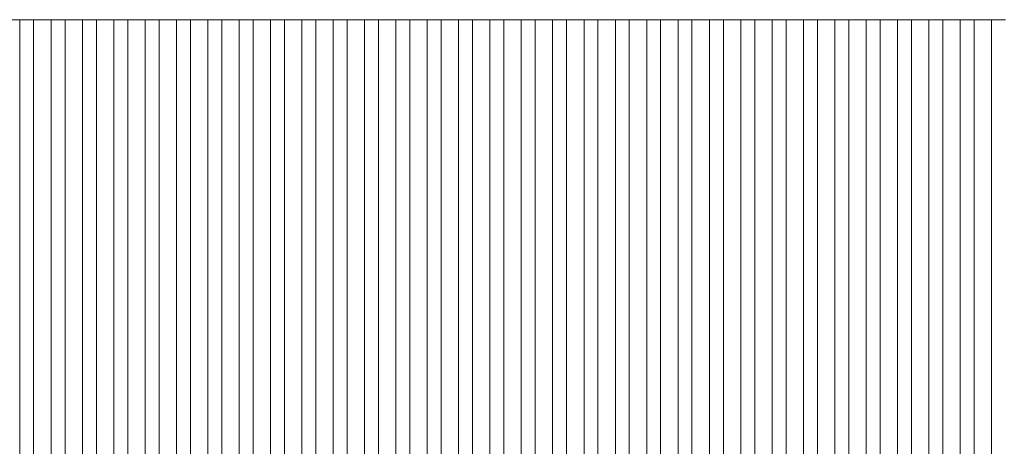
# Model space of a CAD drawing. Header units: millimetres. Extents: x -94601 to -15166, y -300 to 6935.
# Tile 72 of 97: x -42736 to -41322, y 5126 to 5738. Entities that reach past the tile are written whole.
import ezdxf

# ---------------------------------------------------------------- set-up
doc = ezdxf.new("R2010")
doc.units = ezdxf.units.MM
doc.header["$MEASUREMENT"] = 0
doc.layers.add('Nouveau_Charpente _ Bardage.Charp_Couv_Zinc', color=7, linetype='Continuous')

# ---------------------------------------------------------------- blocks, each defined once
blk = doc.blocks.new('Élément de coupe_750')
at = {"layer": 'Nouveau_Charpente _ Bardage.Charp_Couv_Zinc', "color": 15, "linetype": 'Continuous', "lineweight": 15}
blk.add_line((-42240.8, 5737.9), (-42220.8, 5737.9), dxfattribs=at)
blk = doc.blocks.new('Élément de coupe_969')
at = {"layer": 'Nouveau_Charpente _ Bardage.Charp_Couv_Zinc', "color": 15, "linetype": 'Continuous', "lineweight": 15}
blk.add_line((-41340.8, 5737.9), (-41320.8, 5737.9), dxfattribs=at)
blk = doc.blocks.new('Élément de coupe_971')
at = {"layer": 'Nouveau_Charpente _ Bardage.Charp_Couv_Zinc', "color": 33, "linetype": 'Continuous', "lineweight": 15, "true_color": 0xc1976c}
for p, q in [((-41365.8, 5737.9), (-41340.8, 5737.9)), ((-41365.8, 3150), (-41365.8, 5737.9)), ((-41340.8, 5737.9), (-41340.8, 3150))]:
    blk.add_line(p, q, dxfattribs=at)
blk = doc.blocks.new('Élément de coupe_973')
at = {"layer": 'Nouveau_Charpente _ Bardage.Charp_Couv_Zinc', "color": 15, "linetype": 'Continuous', "lineweight": 15}
blk.add_line((-41385.8, 5737.9), (-41365.8, 5737.9), dxfattribs=at)
blk = doc.blocks.new('Élément de coupe_975')
at = {"layer": 'Nouveau_Charpente _ Bardage.Charp_Couv_Zinc', "color": 33, "linetype": 'Continuous', "lineweight": 15, "true_color": 0xc1976c}
for p, q in [((-41410.8, 5737.9), (-41385.8, 5737.9)), ((-41410.8, 3150), (-41410.8, 5737.9)), ((-41385.8, 5737.9), (-41385.8, 3150))]:
    blk.add_line(p, q, dxfattribs=at)
blk = doc.blocks.new('Élément de coupe_977')
at = {"layer": 'Nouveau_Charpente _ Bardage.Charp_Couv_Zinc', "color": 15, "linetype": 'Continuous', "lineweight": 15}
blk.add_line((-41430.8, 5737.9), (-41410.8, 5737.9), dxfattribs=at)
blk = doc.blocks.new('Élément de coupe_979')
at = {"layer": 'Nouveau_Charpente _ Bardage.Charp_Couv_Zinc', "color": 33, "linetype": 'Continuous', "lineweight": 15, "true_color": 0xc1976c}
for p, q in [((-41455.8, 5737.9), (-41430.8, 5737.9)), ((-41455.8, 3150), (-41455.8, 5737.9)), ((-41430.8, 5737.9), (-41430.8, 3150))]:
    blk.add_line(p, q, dxfattribs=at)
blk = doc.blocks.new('Élément de coupe_981')
at = {"layer": 'Nouveau_Charpente _ Bardage.Charp_Couv_Zinc', "color": 15, "linetype": 'Continuous', "lineweight": 15}
blk.add_line((-41475.8, 5737.9), (-41455.8, 5737.9), dxfattribs=at)
blk = doc.blocks.new('Élément de coupe_983')
at = {"layer": 'Nouveau_Charpente _ Bardage.Charp_Couv_Zinc', "color": 33, "linetype": 'Continuous', "lineweight": 15, "true_color": 0xc1976c}
for p, q in [((-41500.8, 5737.9), (-41475.8, 5737.9)), ((-41500.8, 3150), (-41500.8, 5737.9)), ((-41475.8, 5737.9), (-41475.8, 3150))]:
    blk.add_line(p, q, dxfattribs=at)
blk = doc.blocks.new('Élément de coupe_985')
at = {"layer": 'Nouveau_Charpente _ Bardage.Charp_Couv_Zinc', "color": 15, "linetype": 'Continuous', "lineweight": 15}
blk.add_line((-41520.8, 5737.9), (-41500.8, 5737.9), dxfattribs=at)
blk = doc.blocks.new('Élément de coupe_987')
at = {"layer": 'Nouveau_Charpente _ Bardage.Charp_Couv_Zinc', "color": 33, "linetype": 'Continuous', "lineweight": 15, "true_color": 0xc1976c}
for p, q in [((-41545.8, 5737.9), (-41520.8, 5737.9)), ((-41545.8, 3150), (-41545.8, 5737.9)), ((-41520.8, 5737.9), (-41520.8, 3150))]:
    blk.add_line(p, q, dxfattribs=at)
blk = doc.blocks.new('Élément de coupe_989')
at = {"layer": 'Nouveau_Charpente _ Bardage.Charp_Couv_Zinc', "color": 15, "linetype": 'Continuous', "lineweight": 15}
blk.add_line((-41565.8, 5737.9), (-41545.8, 5737.9), dxfattribs=at)
blk = doc.blocks.new('Élément de coupe_991')
at = {"layer": 'Nouveau_Charpente _ Bardage.Charp_Couv_Zinc', "color": 33, "linetype": 'Continuous', "lineweight": 15, "true_color": 0xc1976c}
for p, q in [((-41590.8, 5737.9), (-41565.8, 5737.9)), ((-41590.8, 3150), (-41590.8, 5737.9)), ((-41565.8, 5737.9), (-41565.8, 3150))]:
    blk.add_line(p, q, dxfattribs=at)
blk = doc.blocks.new('Élément de coupe_993')
at = {"layer": 'Nouveau_Charpente _ Bardage.Charp_Couv_Zinc', "color": 15, "linetype": 'Continuous', "lineweight": 15}
blk.add_line((-41610.8, 5737.9), (-41590.8, 5737.9), dxfattribs=at)
blk = doc.blocks.new('Élément de coupe_995')
at = {"layer": 'Nouveau_Charpente _ Bardage.Charp_Couv_Zinc', "color": 33, "linetype": 'Continuous', "lineweight": 15, "true_color": 0xc1976c}
for p, q in [((-41635.8, 5737.9), (-41610.8, 5737.9)), ((-41635.8, 3150), (-41635.8, 5737.9)), ((-41610.8, 5737.9), (-41610.8, 3150))]:
    blk.add_line(p, q, dxfattribs=at)
blk = doc.blocks.new('Élément de coupe_997')
at = {"layer": 'Nouveau_Charpente _ Bardage.Charp_Couv_Zinc', "color": 15, "linetype": 'Continuous', "lineweight": 15}
blk.add_line((-41655.8, 5737.9), (-41635.8, 5737.9), dxfattribs=at)
blk = doc.blocks.new('Élément de coupe_999')
at = {"layer": 'Nouveau_Charpente _ Bardage.Charp_Couv_Zinc', "color": 33, "linetype": 'Continuous', "lineweight": 15, "true_color": 0xc1976c}
for p, q in [((-41680.8, 5737.9), (-41655.8, 5737.9)), ((-41680.8, 3150), (-41680.8, 5737.9)), ((-41655.8, 5737.9), (-41655.8, 3150))]:
    blk.add_line(p, q, dxfattribs=at)
blk = doc.blocks.new('Élément de coupe_1001')
at = {"layer": 'Nouveau_Charpente _ Bardage.Charp_Couv_Zinc', "color": 15, "linetype": 'Continuous', "lineweight": 15}
blk.add_line((-41700.8, 5737.9), (-41680.8, 5737.9), dxfattribs=at)
blk = doc.blocks.new('Élément de coupe_1003')
at = {"layer": 'Nouveau_Charpente _ Bardage.Charp_Couv_Zinc', "color": 33, "linetype": 'Continuous', "lineweight": 15, "true_color": 0xc1976c}
for p, q in [((-41725.8, 5737.9), (-41700.8, 5737.9)), ((-41725.8, 3150), (-41725.8, 5737.9)), ((-41700.8, 5737.9), (-41700.8, 3150))]:
    blk.add_line(p, q, dxfattribs=at)
blk = doc.blocks.new('Élément de coupe_1005')
at = {"layer": 'Nouveau_Charpente _ Bardage.Charp_Couv_Zinc', "color": 15, "linetype": 'Continuous', "lineweight": 15}
blk.add_line((-41745.8, 5737.9), (-41725.8, 5737.9), dxfattribs=at)
blk = doc.blocks.new('Élément de coupe_1007')
at = {"layer": 'Nouveau_Charpente _ Bardage.Charp_Couv_Zinc', "color": 33, "linetype": 'Continuous', "lineweight": 15, "true_color": 0xc1976c}
for p, q in [((-41770.8, 5737.9), (-41745.8, 5737.9)), ((-41770.8, 3150), (-41770.8, 5737.9)), ((-41745.8, 5737.9), (-41745.8, 3150))]:
    blk.add_line(p, q, dxfattribs=at)
blk = doc.blocks.new('Élément de coupe_1009')
at = {"layer": 'Nouveau_Charpente _ Bardage.Charp_Couv_Zinc', "color": 15, "linetype": 'Continuous', "lineweight": 15}
blk.add_line((-41790.8, 5737.9), (-41770.8, 5737.9), dxfattribs=at)
blk = doc.blocks.new('Élément de coupe_1011')
at = {"layer": 'Nouveau_Charpente _ Bardage.Charp_Couv_Zinc', "color": 33, "linetype": 'Continuous', "lineweight": 15, "true_color": 0xc1976c}
for p, q in [((-41815.8, 5737.9), (-41790.8, 5737.9)), ((-41815.8, 3150), (-41815.8, 5737.9)), ((-41790.8, 5737.9), (-41790.8, 3150))]:
    blk.add_line(p, q, dxfattribs=at)
blk = doc.blocks.new('Élément de coupe_1013')
at = {"layer": 'Nouveau_Charpente _ Bardage.Charp_Couv_Zinc', "color": 15, "linetype": 'Continuous', "lineweight": 15}
blk.add_line((-41835.8, 5737.9), (-41815.8, 5737.9), dxfattribs=at)
blk = doc.blocks.new('Élément de coupe_1015')
at = {"layer": 'Nouveau_Charpente _ Bardage.Charp_Couv_Zinc', "color": 33, "linetype": 'Continuous', "lineweight": 15, "true_color": 0xc1976c}
for p, q in [((-41860.8, 5737.9), (-41835.8, 5737.9)), ((-41860.8, 3150), (-41860.8, 5737.9)), ((-41835.8, 5737.9), (-41835.8, 3150))]:
    blk.add_line(p, q, dxfattribs=at)
blk = doc.blocks.new('Élément de coupe_1017')
at = {"layer": 'Nouveau_Charpente _ Bardage.Charp_Couv_Zinc', "color": 15, "linetype": 'Continuous', "lineweight": 15}
blk.add_line((-41880.8, 5737.9), (-41860.8, 5737.9), dxfattribs=at)
blk = doc.blocks.new('Élément de coupe_1019')
at = {"layer": 'Nouveau_Charpente _ Bardage.Charp_Couv_Zinc', "color": 33, "linetype": 'Continuous', "lineweight": 15, "true_color": 0xc1976c}
for p, q in [((-41905.8, 5737.9), (-41880.8, 5737.9)), ((-41905.8, 3150), (-41905.8, 5737.9)), ((-41880.8, 5737.9), (-41880.8, 3150))]:
    blk.add_line(p, q, dxfattribs=at)
blk = doc.blocks.new('Élément de coupe_1021')
at = {"layer": 'Nouveau_Charpente _ Bardage.Charp_Couv_Zinc', "color": 15, "linetype": 'Continuous', "lineweight": 15}
blk.add_line((-41925.8, 5737.9), (-41905.8, 5737.9), dxfattribs=at)
blk = doc.blocks.new('Élément de coupe_1023')
at = {"layer": 'Nouveau_Charpente _ Bardage.Charp_Couv_Zinc', "color": 33, "linetype": 'Continuous', "lineweight": 15, "true_color": 0xc1976c}
for p, q in [((-41950.8, 5737.9), (-41925.8, 5737.9)), ((-41950.8, 3150), (-41950.8, 5737.9)), ((-41925.8, 5737.9), (-41925.8, 3150))]:
    blk.add_line(p, q, dxfattribs=at)
blk = doc.blocks.new('Élément de coupe_1025')
at = {"layer": 'Nouveau_Charpente _ Bardage.Charp_Couv_Zinc', "color": 15, "linetype": 'Continuous', "lineweight": 15}
blk.add_line((-41970.8, 5737.9), (-41950.8, 5737.9), dxfattribs=at)
blk = doc.blocks.new('Élément de coupe_1027')
at = {"layer": 'Nouveau_Charpente _ Bardage.Charp_Couv_Zinc', "color": 33, "linetype": 'Continuous', "lineweight": 15, "true_color": 0xc1976c}
for p, q in [((-41995.8, 5737.9), (-41970.8, 5737.9)), ((-41995.8, 3150), (-41995.8, 5737.9)), ((-41970.8, 5737.9), (-41970.8, 3150))]:
    blk.add_line(p, q, dxfattribs=at)
blk = doc.blocks.new('Élément de coupe_1029')
at = {"layer": 'Nouveau_Charpente _ Bardage.Charp_Couv_Zinc', "color": 15, "linetype": 'Continuous', "lineweight": 15}
blk.add_line((-42015.8, 5737.9), (-41995.8, 5737.9), dxfattribs=at)
blk = doc.blocks.new('Élément de coupe_1031')
at = {"layer": 'Nouveau_Charpente _ Bardage.Charp_Couv_Zinc', "color": 33, "linetype": 'Continuous', "lineweight": 15, "true_color": 0xc1976c}
for p, q in [((-42040.8, 5737.9), (-42015.8, 5737.9)), ((-42040.8, 3150), (-42040.8, 5737.9)), ((-42015.8, 5737.9), (-42015.8, 3150))]:
    blk.add_line(p, q, dxfattribs=at)
blk = doc.blocks.new('Élément de coupe_1033')
at = {"layer": 'Nouveau_Charpente _ Bardage.Charp_Couv_Zinc', "color": 15, "linetype": 'Continuous', "lineweight": 15}
blk.add_line((-42060.8, 5737.9), (-42040.8, 5737.9), dxfattribs=at)
blk = doc.blocks.new('Élément de coupe_1035')
at = {"layer": 'Nouveau_Charpente _ Bardage.Charp_Couv_Zinc', "color": 33, "linetype": 'Continuous', "lineweight": 15, "true_color": 0xc1976c}
for p, q in [((-42085.8, 5737.9), (-42060.8, 5737.9)), ((-42085.8, 3150), (-42085.8, 5737.9)), ((-42060.8, 5737.9), (-42060.8, 3150))]:
    blk.add_line(p, q, dxfattribs=at)
blk = doc.blocks.new('Élément de coupe_1037')
at = {"layer": 'Nouveau_Charpente _ Bardage.Charp_Couv_Zinc', "color": 15, "linetype": 'Continuous', "lineweight": 15}
blk.add_line((-42105.8, 5737.9), (-42085.8, 5737.9), dxfattribs=at)
blk = doc.blocks.new('Élément de coupe_1039')
at = {"layer": 'Nouveau_Charpente _ Bardage.Charp_Couv_Zinc', "color": 33, "linetype": 'Continuous', "lineweight": 15, "true_color": 0xc1976c}
for p, q in [((-42130.8, 5737.9), (-42105.8, 5737.9)), ((-42130.8, 3150), (-42130.8, 5737.9)), ((-42105.8, 5737.9), (-42105.8, 3150))]:
    blk.add_line(p, q, dxfattribs=at)
blk = doc.blocks.new('Élément de coupe_1041')
at = {"layer": 'Nouveau_Charpente _ Bardage.Charp_Couv_Zinc', "color": 15, "linetype": 'Continuous', "lineweight": 15}
blk.add_line((-42150.8, 5737.9), (-42130.8, 5737.9), dxfattribs=at)
blk = doc.blocks.new('Élément de coupe_1043')
at = {"layer": 'Nouveau_Charpente _ Bardage.Charp_Couv_Zinc', "color": 33, "linetype": 'Continuous', "lineweight": 15, "true_color": 0xc1976c}
for p, q in [((-42175.8, 5737.9), (-42150.8, 5737.9)), ((-42175.8, 3150), (-42175.8, 5737.9)), ((-42150.8, 5737.9), (-42150.8, 3150))]:
    blk.add_line(p, q, dxfattribs=at)
blk = doc.blocks.new('Élément de coupe_1045')
at = {"layer": 'Nouveau_Charpente _ Bardage.Charp_Couv_Zinc', "color": 15, "linetype": 'Continuous', "lineweight": 15}
blk.add_line((-42195.8, 5737.9), (-42175.8, 5737.9), dxfattribs=at)
blk = doc.blocks.new('Élément de coupe_1047')
at = {"layer": 'Nouveau_Charpente _ Bardage.Charp_Couv_Zinc', "color": 33, "linetype": 'Continuous', "lineweight": 15, "true_color": 0xc1976c}
for p, q in [((-42220.8, 5737.9), (-42195.8, 5737.9)), ((-42220.8, 3150), (-42220.8, 5737.9)), ((-42195.8, 5737.9), (-42195.8, 3150))]:
    blk.add_line(p, q, dxfattribs=at)
blk = doc.blocks.new('Élément de coupe_1050')
at = {"layer": 'Nouveau_Charpente _ Bardage.Charp_Couv_Zinc', "color": 33, "linetype": 'Continuous', "lineweight": 15, "true_color": 0xc1976c}
for p, q in [((-42265.8, 5737.9), (-42240.8, 5737.9)), ((-42265.8, 3150), (-42265.8, 5737.9)), ((-42240.8, 5737.9), (-42240.8, 3150))]:
    blk.add_line(p, q, dxfattribs=at)
blk = doc.blocks.new('Élément de coupe_1052')
at = {"layer": 'Nouveau_Charpente _ Bardage.Charp_Couv_Zinc', "color": 15, "linetype": 'Continuous', "lineweight": 15}
blk.add_line((-42285.8, 5737.9), (-42265.8, 5737.9), dxfattribs=at)
blk = doc.blocks.new('Élément de coupe_1054')
at = {"layer": 'Nouveau_Charpente _ Bardage.Charp_Couv_Zinc', "color": 33, "linetype": 'Continuous', "lineweight": 15, "true_color": 0xc1976c}
for p, q in [((-42310.8, 5737.9), (-42285.8, 5737.9)), ((-42310.8, 3150), (-42310.8, 5737.9)), ((-42285.8, 5737.9), (-42285.8, 3150))]:
    blk.add_line(p, q, dxfattribs=at)
blk = doc.blocks.new('Élément de coupe_1056')
at = {"layer": 'Nouveau_Charpente _ Bardage.Charp_Couv_Zinc', "color": 15, "linetype": 'Continuous', "lineweight": 15}
blk.add_line((-42330.8, 5737.9), (-42310.8, 5737.9), dxfattribs=at)
blk = doc.blocks.new('Élément de coupe_1058')
at = {"layer": 'Nouveau_Charpente _ Bardage.Charp_Couv_Zinc', "color": 33, "linetype": 'Continuous', "lineweight": 15, "true_color": 0xc1976c}
for p, q in [((-42355.8, 5737.9), (-42330.8, 5737.9)), ((-42355.8, 3150), (-42355.8, 5737.9)), ((-42330.8, 5737.9), (-42330.8, 3150))]:
    blk.add_line(p, q, dxfattribs=at)
blk = doc.blocks.new('Élément de coupe_1060')
at = {"layer": 'Nouveau_Charpente _ Bardage.Charp_Couv_Zinc', "color": 15, "linetype": 'Continuous', "lineweight": 15}
blk.add_line((-42375.8, 5737.9), (-42355.8, 5737.9), dxfattribs=at)
blk = doc.blocks.new('Élément de coupe_1062')
at = {"layer": 'Nouveau_Charpente _ Bardage.Charp_Couv_Zinc', "color": 33, "linetype": 'Continuous', "lineweight": 15, "true_color": 0xc1976c}
for p, q in [((-42400.8, 5737.9), (-42375.8, 5737.9)), ((-42400.8, 3150), (-42400.8, 5737.9)), ((-42375.8, 5737.9), (-42375.8, 3150))]:
    blk.add_line(p, q, dxfattribs=at)
blk = doc.blocks.new('Élément de coupe_1064')
at = {"layer": 'Nouveau_Charpente _ Bardage.Charp_Couv_Zinc', "color": 15, "linetype": 'Continuous', "lineweight": 15}
blk.add_line((-42420.8, 5737.9), (-42400.8, 5737.9), dxfattribs=at)
blk = doc.blocks.new('Élément de coupe_1066')
at = {"layer": 'Nouveau_Charpente _ Bardage.Charp_Couv_Zinc', "color": 33, "linetype": 'Continuous', "lineweight": 15, "true_color": 0xc1976c}
for p, q in [((-42445.8, 5737.9), (-42420.8, 5737.9)), ((-42445.8, 3150), (-42445.8, 5737.9)), ((-42420.8, 5737.9), (-42420.8, 3150))]:
    blk.add_line(p, q, dxfattribs=at)
blk = doc.blocks.new('Élément de coupe_1068')
at = {"layer": 'Nouveau_Charpente _ Bardage.Charp_Couv_Zinc', "color": 15, "linetype": 'Continuous', "lineweight": 15}
blk.add_line((-42465.8, 5737.9), (-42445.8, 5737.9), dxfattribs=at)
blk = doc.blocks.new('Élément de coupe_1070')
at = {"layer": 'Nouveau_Charpente _ Bardage.Charp_Couv_Zinc', "color": 33, "linetype": 'Continuous', "lineweight": 15, "true_color": 0xc1976c}
for p, q in [((-42490.8, 5737.9), (-42465.8, 5737.9)), ((-42490.8, 3150), (-42490.8, 5737.9)), ((-42465.8, 5737.9), (-42465.8, 3150))]:
    blk.add_line(p, q, dxfattribs=at)
blk = doc.blocks.new('Élément de coupe_1072')
at = {"layer": 'Nouveau_Charpente _ Bardage.Charp_Couv_Zinc', "color": 15, "linetype": 'Continuous', "lineweight": 15}
blk.add_line((-42510.8, 5737.9), (-42490.8, 5737.9), dxfattribs=at)
blk = doc.blocks.new('Élément de coupe_1074')
at = {"layer": 'Nouveau_Charpente _ Bardage.Charp_Couv_Zinc', "color": 33, "linetype": 'Continuous', "lineweight": 15, "true_color": 0xc1976c}
for p, q in [((-42535.8, 5737.9), (-42510.8, 5737.9)), ((-42535.8, 3150), (-42535.8, 5737.9)), ((-42510.8, 5737.9), (-42510.8, 3150))]:
    blk.add_line(p, q, dxfattribs=at)
blk = doc.blocks.new('Élément de coupe_1076')
at = {"layer": 'Nouveau_Charpente _ Bardage.Charp_Couv_Zinc', "color": 15, "linetype": 'Continuous', "lineweight": 15}
blk.add_line((-42555.8, 5737.9), (-42535.8, 5737.9), dxfattribs=at)
blk = doc.blocks.new('Élément de coupe_1078')
at = {"layer": 'Nouveau_Charpente _ Bardage.Charp_Couv_Zinc', "color": 33, "linetype": 'Continuous', "lineweight": 15, "true_color": 0xc1976c}
for p, q in [((-42580.8, 5737.9), (-42555.8, 5737.9)), ((-42580.8, 3150), (-42580.8, 5737.9)), ((-42555.8, 5737.9), (-42555.8, 3150))]:
    blk.add_line(p, q, dxfattribs=at)
blk = doc.blocks.new('Élément de coupe_1080')
at = {"layer": 'Nouveau_Charpente _ Bardage.Charp_Couv_Zinc', "color": 15, "linetype": 'Continuous', "lineweight": 15}
blk.add_line((-42600.8, 5737.9), (-42580.8, 5737.9), dxfattribs=at)
blk = doc.blocks.new('Élément de coupe_1082')
at = {"layer": 'Nouveau_Charpente _ Bardage.Charp_Couv_Zinc', "color": 33, "linetype": 'Continuous', "lineweight": 15, "true_color": 0xc1976c}
for p, q in [((-42625.8, 5737.9), (-42600.8, 5737.9)), ((-42625.8, 3150), (-42625.8, 5737.9)), ((-42600.8, 5737.9), (-42600.8, 3150))]:
    blk.add_line(p, q, dxfattribs=at)
blk = doc.blocks.new('Élément de coupe_1084')
at = {"layer": 'Nouveau_Charpente _ Bardage.Charp_Couv_Zinc', "color": 15, "linetype": 'Continuous', "lineweight": 15}
blk.add_line((-42645.8, 5737.9), (-42625.8, 5737.9), dxfattribs=at)
blk = doc.blocks.new('Élément de coupe_1085')
at = {"layer": 'Nouveau_Charpente _ Bardage.Charp_Couv_Zinc', "color": 33, "linetype": 'Continuous', "lineweight": 15, "true_color": 0xc1976c}
for p, q in [((-42760.8, 5737.9), (-42735.8, 5737.9)), ((-42735.8, 5737.9), (-42735.8, 3150))]:
    blk.add_line(p, q, dxfattribs=at)
blk = doc.blocks.new('Élément de coupe_1086')
at = {"layer": 'Nouveau_Charpente _ Bardage.Charp_Couv_Zinc', "color": 33, "linetype": 'Continuous', "lineweight": 15, "true_color": 0xc1976c}
for p, q in [((-42670.8, 5737.9), (-42645.8, 5737.9)), ((-42670.8, 3150), (-42670.8, 5737.9)), ((-42645.8, 5737.9), (-42645.8, 3150))]:
    blk.add_line(p, q, dxfattribs=at)
blk = doc.blocks.new('Élément de coupe_1087')
at = {"layer": 'Nouveau_Charpente _ Bardage.Charp_Couv_Zinc', "color": 15, "linetype": 'Continuous', "lineweight": 15}
blk.add_line((-42735.8, 5737.9), (-42715.8, 5737.9), dxfattribs=at)
blk = doc.blocks.new('Élément de coupe_1088')
at = {"layer": 'Nouveau_Charpente _ Bardage.Charp_Couv_Zinc', "color": 15, "linetype": 'Continuous', "lineweight": 15}
blk.add_line((-42690.8, 5737.9), (-42670.8, 5737.9), dxfattribs=at)
blk = doc.blocks.new('Élément de coupe_1089')
at = {"layer": 'Nouveau_Charpente _ Bardage.Charp_Couv_Zinc', "color": 33, "linetype": 'Continuous', "lineweight": 15, "true_color": 0xc1976c}
for p, q in [((-42715.8, 5737.9), (-42690.8, 5737.9)), ((-42715.8, 3150), (-42715.8, 5737.9)), ((-42690.8, 5737.9), (-42690.8, 3150))]:
    blk.add_line(p, q, dxfattribs=at)

msp = doc.modelspace()

# ---------------------------------------------------------------- block references
at = {"layer": 'Nouveau_Charpente _ Bardage.Charp_Couv_Zinc', "lineweight": 0}
for name in ['Élément de coupe_1085', 'Élément de coupe_1087', 'Élément de coupe_1089', 'Élément de coupe_1088', 'Élément de coupe_1086', 'Élément de coupe_1084', 'Élément de coupe_1082', 'Élément de coupe_1080', 'Élément de coupe_1078', 'Élément de coupe_1076', 'Élément de coupe_1074', 'Élément de coupe_1072', 'Élément de coupe_1070', 'Élément de coupe_1068', 'Élément de coupe_1066', 'Élément de coupe_1064', 'Élément de coupe_1062', 'Élément de coupe_1060', 'Élément de coupe_1058', 'Élément de coupe_1056', 'Élément de coupe_1054', 'Élément de coupe_1052', 'Élément de coupe_1050', 'Élément de coupe_750', 'Élément de coupe_1047', 'Élément de coupe_1045', 'Élément de coupe_1043', 'Élément de coupe_1041', 'Élément de coupe_1039', 'Élément de coupe_1037', 'Élément de coupe_1035', 'Élément de coupe_1033', 'Élément de coupe_1031', 'Élément de coupe_1029', 'Élément de coupe_1027', 'Élément de coupe_1025', 'Élément de coupe_1023', 'Élément de coupe_1021', 'Élément de coupe_1019', 'Élément de coupe_1017', 'Élément de coupe_1015', 'Élément de coupe_1013', 'Élément de coupe_1011', 'Élément de coupe_1009', 'Élément de coupe_1007', 'Élément de coupe_1005', 'Élément de coupe_1003', 'Élément de coupe_1001', 'Élément de coupe_999', 'Élément de coupe_997', 'Élément de coupe_995', 'Élément de coupe_993', 'Élément de coupe_991', 'Élément de coupe_989', 'Élément de coupe_987', 'Élément de coupe_985', 'Élément de coupe_983', 'Élément de coupe_981', 'Élément de coupe_979', 'Élément de coupe_977', 'Élément de coupe_975', 'Élément de coupe_973', 'Élément de coupe_971', 'Élément de coupe_969']:
    msp.add_blockref(name, (0, 0), dxfattribs=at)

doc.saveas('drawing.dxf')
